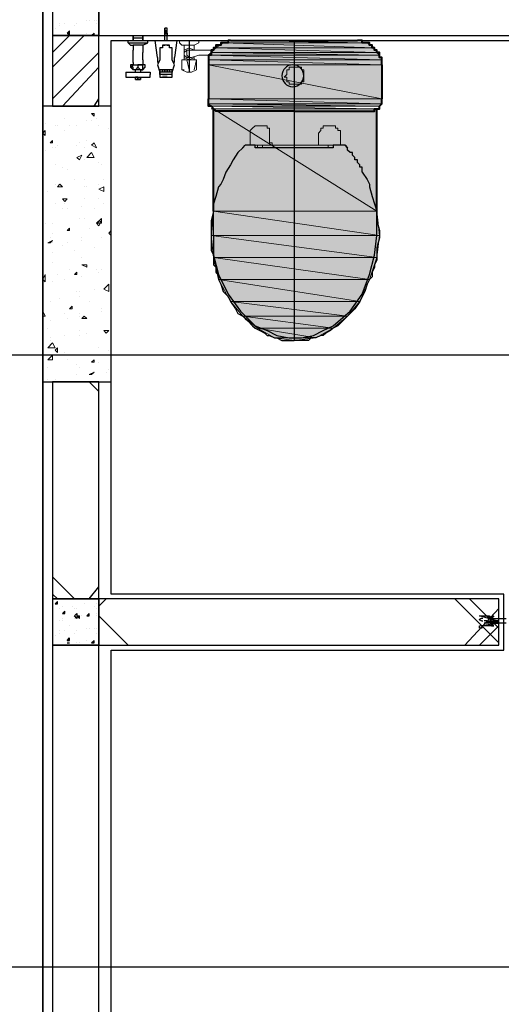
# Model space of a CAD drawing. Header units: millimetres. Extents: x 0 to 420, y 0 to 297.
# Tile 36 of 79: x 168.21 to 176.57, y 138.08 to 155.17. Entities that reach past the tile are written whole.
import ezdxf

# ---------------------------------------------------------------- set-up
doc = ezdxf.new("R2010")
doc.units = ezdxf.units.MM
doc.layers.add('FILL_FFFFFF', color=7, linetype='Continuous', true_color=0xffffff)
doc.layers.add('LINE_FFFFFF', color=7, linetype='Continuous', true_color=0xffffff)
doc.layers.add('LINE_000000', color=7, linetype='Continuous')

msp = doc.modelspace()

# ---------------------------------------------------------------- hatches: boundary and pattern name
at = {"layer": 'FILL_FFFFFF'}
h = msp.add_hatch(color=7, dxfattribs=at)
h.dxf.hatch_style = 1
h.paths.add_polyline_path([(171.619, 154.686), (174.413, 154.601), (171.535, 154.601), (171.619, 154.686)])
h = msp.add_hatch(color=7, dxfattribs=at)
h.dxf.hatch_style = 1
h.paths.add_polyline_path([(171.746, 154.771), (174.371, 154.686), (171.619, 154.686), (171.746, 154.771)])
h = msp.add_hatch(color=7, dxfattribs=at)
h.dxf.hatch_style = 1
h.paths.add_polyline_path([(174.371, 154.686), (171.619, 154.686), (174.413, 154.601), (174.371, 154.686)])
h = msp.add_hatch(color=7, dxfattribs=at)
h.dxf.hatch_style = 1
h.paths.add_polyline_path([(174.244, 154.771), (171.746, 154.771), (174.371, 154.686), (174.244, 154.771)])
h = msp.add_hatch(color=7, dxfattribs=at)
h.dxf.hatch_style = 1
h.paths.add_polyline_path([(171.535, 154.601), (174.456, 154.559), (171.492, 154.559), (171.535, 154.601)])
h = msp.add_hatch(color=7, dxfattribs=at)
h.dxf.hatch_style = 1
h.paths.add_polyline_path([(174.456, 154.559), (171.492, 154.559), (174.498, 154.474), (174.456, 154.559)])
h = msp.add_hatch(color=7, dxfattribs=at)
h.dxf.hatch_style = 1
h.paths.add_polyline_path([(171.492, 154.559), (174.498, 154.474), (171.492, 154.474), (171.492, 154.559)])
h = msp.add_hatch(color=7, dxfattribs=at)
h.dxf.hatch_style = 1
h.paths.add_polyline_path([(174.413, 154.601), (171.535, 154.601), (174.456, 154.559), (174.413, 154.601)])
h = msp.add_hatch(color=7, dxfattribs=at)
h.dxf.hatch_style = 1
h.paths.add_polyline_path([(174.498, 154.474), (171.492, 154.474), (174.498, 154.39), (174.498, 154.474)])
h = msp.add_hatch(color=7, dxfattribs=at)
h.dxf.hatch_style = 1
h.paths.add_polyline_path([(171.492, 154.474), (174.498, 154.39), (171.492, 154.39), (171.492, 154.474)])
h = msp.add_hatch(color=7, dxfattribs=at)
h.dxf.hatch_style = 1
h.paths.add_polyline_path([(174.498, 154.39), (171.492, 154.39), (174.498, 153.797), (174.498, 154.39)])
h = msp.add_hatch(color=7, dxfattribs=at)
h.dxf.hatch_style = 1
h.paths.add_polyline_path([(171.492, 154.39), (174.498, 153.797), (171.492, 153.797), (171.492, 154.39)])
h = msp.add_hatch(color=7, dxfattribs=at)
h.dxf.hatch_style = 1
h.paths.add_polyline_path([(174.498, 153.797), (171.492, 153.797), (174.498, 153.712), (174.498, 153.797)])
h = msp.add_hatch(color=7, dxfattribs=at)
h.dxf.hatch_style = 1
h.paths.add_polyline_path([(171.492, 153.797), (174.498, 153.712), (171.492, 153.712), (171.492, 153.797)])
h = msp.add_hatch(color=7, dxfattribs=at)
h.dxf.hatch_style = 1
h.paths.add_polyline_path([(174.498, 153.712), (171.492, 153.712), (174.456, 153.67), (174.498, 153.712)])
h = msp.add_hatch(color=7, dxfattribs=at)
h.dxf.hatch_style = 1
h.paths.add_polyline_path([(171.492, 153.712), (174.456, 153.67), (171.535, 153.67), (171.492, 153.712)])
h = msp.add_hatch(color=7, dxfattribs=at)
h.dxf.hatch_style = 1
h.paths.add_polyline_path([(171.577, 151.85), (174.413, 151.85), (171.577, 153.628), (171.577, 151.85)])
h = msp.add_hatch(color=7, dxfattribs=at)
h.dxf.hatch_style = 1
h.paths.add_polyline_path([(174.413, 151.85), (171.577, 153.628), (174.413, 153.628), (174.413, 151.85)])
h = msp.add_hatch(color=7, dxfattribs=at)
h.dxf.hatch_style = 1
h.paths.add_polyline_path([(171.535, 151.426), (174.456, 151.426), (171.577, 151.85), (171.535, 151.426)])
h = msp.add_hatch(color=7, dxfattribs=at)
h.dxf.hatch_style = 1
h.paths.add_polyline_path([(174.456, 151.426), (171.577, 151.85), (174.413, 151.85), (174.456, 151.426)])
h = msp.add_hatch(color=7, dxfattribs=at)
h.dxf.hatch_style = 1
h.paths.add_polyline_path([(171.577, 151.045), (174.413, 151.045), (171.535, 151.426), (171.577, 151.045)])
h = msp.add_hatch(color=7, dxfattribs=at)
h.dxf.hatch_style = 1
h.paths.add_polyline_path([(174.413, 151.045), (171.535, 151.426), (174.456, 151.426), (174.413, 151.045)])
h = msp.add_hatch(color=7, dxfattribs=at)
h.dxf.hatch_style = 1
h.paths.add_polyline_path([(171.662, 150.664), (174.286, 150.664), (171.577, 151.045), (171.662, 150.664)])
h = msp.add_hatch(color=7, dxfattribs=at)
h.dxf.hatch_style = 1
h.paths.add_polyline_path([(174.286, 150.664), (171.577, 151.045), (174.413, 151.045), (174.286, 150.664)])
h = msp.add_hatch(color=7, dxfattribs=at)
h.dxf.hatch_style = 1
h.paths.add_polyline_path([(171.873, 150.283), (174.117, 150.283), (171.662, 150.664), (171.873, 150.283)])
h = msp.add_hatch(color=7, dxfattribs=at)
h.dxf.hatch_style = 1
h.paths.add_polyline_path([(174.117, 150.283), (171.662, 150.664), (174.286, 150.664), (174.117, 150.283)])
h = msp.add_hatch(color=7, dxfattribs=at)
h.dxf.hatch_style = 1
h.paths.add_polyline_path([(172.085, 150.029), (173.905, 150.029), (171.873, 150.283), (172.085, 150.029)])
h = msp.add_hatch(color=7, dxfattribs=at)
h.dxf.hatch_style = 1
h.paths.add_polyline_path([(173.905, 150.029), (171.873, 150.283), (174.117, 150.283), (173.905, 150.029)])
h = msp.add_hatch(color=7, dxfattribs=at)
h.dxf.hatch_style = 1
h.paths.add_polyline_path([(172.339, 149.818), (173.651, 149.818), (172.085, 150.029), (172.339, 149.818)])
h = msp.add_hatch(color=7, dxfattribs=at)
h.dxf.hatch_style = 1
h.paths.add_polyline_path([(173.651, 149.818), (172.085, 150.029), (173.905, 150.029), (173.651, 149.818)])
h = msp.add_hatch(color=7, dxfattribs=at)
h.dxf.hatch_style = 1
h.paths.add_polyline_path([(172.635, 149.648), (173.355, 149.648), (172.339, 149.818), (172.635, 149.648)])
h = msp.add_hatch(color=7, dxfattribs=at)
h.dxf.hatch_style = 1
h.paths.add_polyline_path([(173.355, 149.648), (172.339, 149.818), (173.651, 149.818), (173.355, 149.648)])
h = msp.add_hatch(color=7, dxfattribs=at)
h.dxf.hatch_style = 1
h.paths.add_polyline_path([(172.974, 149.606), (172.635, 149.648), (173.355, 149.648), (172.974, 149.606)])

# ---------------------------------------------------------------- linework, layer by layer
at = {"layer": 'LINE_000000', "lineweight": 25}
for p, q in [((168.614, 220.599), (168.614, 67.691)), ((168.614, 99.356), (168.614, 184.023)), ((168.91, 155.109), (168.91, 155.109)), ((168.91, 155.067), (168.91, 155.067)), ((168.995, 155.109), (168.995, 155.109)), ((169.164, 155.067), (169.164, 155.067)), ((169.206, 155.109), (169.206, 155.109)), ((169.206, 155.109), (169.206, 155.109)), ((169.376, 155.152), (169.376, 155.152)), ((169.418, 155.152), (169.418, 155.152)), ((169.503, 155.152), (169.503, 155.152)), ((169.545, 155.152), (169.545, 155.152)), ((169.545, 155.109), (169.545, 155.109)), ((169.587, 155.109), (169.587, 155.109)), ((169.587, 155.109), (169.587, 155.067)), ((168.783, 154.601), (169.079, 154.898)), ((168.783, 154.347), (169.333, 154.898)), ((168.825, 155.025), (168.825, 155.025)), ((169.037, 154.94), (169.079, 154.982)), ((169.037, 154.94), (169.079, 154.94)), ((169.037, 154.898), (169.079, 154.94)), ((169.037, 154.898), (169.079, 154.898)), ((169.079, 154.94), (169.079, 154.982)), ((169.079, 154.898), (169.079, 154.94)), ((169.206, 154.898), (169.206, 154.898)), ((169.249, 154.898), (169.249, 154.898)), ((169.376, 154.94), (169.376, 154.94)), ((169.46, 154.898), (169.503, 154.94)), ((169.46, 154.898), (169.503, 154.898)), ((169.503, 154.898), (169.503, 154.94)), ((169.503, 154.94), (169.503, 154.94)), ((170.18, 154.898), (170.18, 154.813)), ((170.349, 154.855), (170.18, 154.855)), ((170.349, 154.898), (170.349, 154.813)), ((170.73, 155.025), (170.73, 155.025)), ((170.773, 155.025), (170.73, 155.025)), ((170.73, 155.025), (170.73, 155.025)), ((170.73, 154.982), (170.73, 155.025)), ((170.73, 155.025), (170.73, 155.025)), ((170.73, 154.94), (170.73, 154.982)), ((170.73, 154.982), (170.73, 154.982)), ((170.73, 154.94), (170.73, 154.94)), ((170.73, 154.813), (170.73, 154.898)), ((170.73, 154.898), (170.73, 154.898)), ((170.773, 155.025), (170.773, 155.025)), ((170.773, 154.982), (170.773, 155.025)), ((170.773, 155.025), (170.773, 155.025)), ((170.773, 154.94), (170.773, 154.982)), ((170.773, 154.982), (170.773, 154.982)), ((170.773, 154.94), (170.773, 154.94)), ((170.773, 154.813), (170.773, 154.898)), ((170.773, 154.898), (170.773, 154.898)), ((170.095, 154.771), (170.095, 154.771)), ((170.095, 154.771), (170.434, 154.771)), ((170.138, 154.728), (170.18, 154.728)), ((170.349, 154.728), (170.18, 154.728)), ((170.18, 154.728), (170.18, 154.644)), ((170.349, 154.728), (170.349, 154.728)), ((170.349, 154.728), (170.349, 154.644)), ((170.434, 154.771), (170.434, 154.771)), ((170.688, 154.686), (170.646, 154.686)), ((170.688, 154.728), (170.73, 154.728)), ((170.688, 154.728), (170.688, 154.728)), ((170.688, 154.728), (170.688, 154.728)), ((170.773, 154.728), (170.815, 154.728)), ((170.815, 154.728), (170.815, 154.728)), ((170.815, 154.728), (170.815, 154.728)), ((170.857, 154.686), (170.815, 154.686)), ((170.857, 154.686), (170.857, 154.686)), ((171.154, 154.813), (171.154, 154.263)), ((172.974, 154.813), (172.974, 149.606)), ((168.783, 153.797), (169.587, 154.601)), ((170.18, 154.601), (170.18, 154.601)), ((170.349, 154.644), (170.349, 154.644)), ((170.349, 154.644), (170.349, 154.601)), ((168.952, 153.67), (169.587, 154.347)), ((170.138, 154.347), (170.138, 154.347)), ((170.18, 154.432), (170.18, 154.474)), ((170.18, 154.432), (170.18, 154.432)), ((170.18, 154.432), (170.18, 154.39)), ((170.18, 154.39), (170.349, 154.39)), ((170.222, 154.39), (170.222, 154.39)), ((170.265, 154.347), (170.265, 154.347)), ((170.265, 154.347), (170.307, 154.305)), ((170.265, 154.347), (170.265, 154.347)), ((170.307, 154.39), (170.307, 154.39)), ((170.349, 154.474), (170.349, 154.474)), ((170.349, 154.474), (170.349, 154.474)), ((170.349, 154.474), (170.349, 154.432)), ((170.349, 154.432), (170.349, 154.39)), ((170.349, 154.39), (170.349, 154.39)), ((170.349, 154.347), (170.349, 154.347)), ((170.9, 154.432), (170.9, 154.432)), ((170.053, 154.263), (170.053, 154.22)), ((170.053, 154.263), (170.476, 154.263)), ((170.053, 154.22), (170.053, 154.22)), ((170.095, 154.178), (170.095, 154.178)), ((170.349, 154.305), (170.18, 154.305)), ((170.18, 154.305), (170.18, 154.305)), ((170.18, 154.178), (170.307, 154.178)), ((170.222, 154.263), (170.222, 154.305)), ((170.222, 154.136), (170.222, 154.178)), ((170.307, 154.305), (170.307, 154.305)), ((170.307, 154.305), (170.307, 154.263)), ((170.307, 154.178), (170.307, 154.136)), ((170.476, 154.263), (170.476, 154.22)), ((170.646, 154.263), (170.646, 154.263)), ((170.646, 154.22), (170.646, 154.263)), ((170.646, 154.22), (170.646, 154.22)), ((170.646, 154.22), (170.646, 154.22)), ((170.646, 154.22), (170.646, 154.22)), ((170.688, 154.22), (170.688, 154.22)), ((170.688, 154.22), (170.688, 154.22)), ((170.688, 154.178), (170.688, 154.178)), ((170.688, 154.178), (170.688, 154.178)), ((170.73, 154.22), (170.73, 154.22)), ((170.73, 154.22), (170.73, 154.22)), ((170.73, 154.22), (170.73, 154.22)), ((170.73, 154.22), (170.73, 154.22)), ((170.73, 154.22), (170.73, 154.22)), ((170.73, 154.178), (170.73, 154.178)), ((170.73, 154.178), (170.73, 154.178)), ((170.73, 154.178), (170.73, 154.178)), ((170.773, 154.22), (170.773, 154.22)), ((170.773, 154.22), (170.773, 154.22)), ((170.773, 154.178), (170.773, 154.178)), ((170.815, 154.22), (170.815, 154.22)), ((170.815, 154.178), (170.815, 154.178)), ((170.857, 154.263), (170.857, 154.263)), ((170.857, 154.22), (170.857, 154.263)), ((170.857, 154.22), (170.857, 154.22)), ((170.857, 154.22), (170.857, 154.22)), ((170.857, 154.22), (170.857, 154.22)), ((170.857, 154.22), (170.857, 154.22)), ((170.857, 154.22), (170.857, 154.22)), ((170.222, 154.136), (170.222, 154.136)), ((170.222, 154.136), (170.307, 154.136)), ((169.503, 153.67), (169.587, 153.797)), ((172.085, 152.95), (172.127, 152.993)), ((172.17, 152.993), (172.127, 152.993)), ((172.127, 152.993), (172.127, 152.993)), ((172.127, 152.993), (172.127, 152.993)), ((172.127, 152.993), (172.127, 152.993)), ((172.297, 152.993), (172.17, 152.993)), ((172.297, 152.95), (172.297, 152.993)), ((172.297, 152.993), (172.297, 152.993)), ((173.821, 152.993), (173.651, 152.993)), ((173.821, 152.993), (173.821, 152.993)), ((173.863, 152.993), (173.905, 152.95)), ((173.905, 152.95), (173.905, 152.95)), ((171.577, 151.426), (171.577, 151.85)), ((171.577, 151.426), (171.577, 151.088)), ((235.119, 149.352), (147.447, 149.352)), ((169.587, 148.717), (169.418, 148.886)), ((169.164, 145.119), (168.783, 145.5)), ((169.418, 145.119), (169.587, 145.33)), ((168.868, 145.119), (168.783, 145.203)), ((169.587, 144.992), (169.714, 145.119)), ((176.53, 144.357), (175.768, 145.119)), ((176.53, 144.611), (176.022, 145.119)), ((168.825, 145.034), (168.868, 145.076)), ((168.825, 145.034), (168.868, 145.034)), ((168.868, 145.034), (168.868, 145.076)), ((168.91, 144.949), (168.91, 144.949)), ((168.91, 144.949), (168.91, 144.949)), ((168.952, 144.992), (168.952, 144.992)), ((169.122, 144.992), (169.122, 144.992)), ((169.164, 144.949), (169.164, 144.949)), ((169.206, 144.949), (169.206, 144.949)), ((169.206, 144.949), (169.206, 144.949)), ((169.333, 145.034), (169.333, 145.034)), ((169.503, 144.992), (169.503, 144.992)), ((169.545, 145.034), (169.545, 145.034)), ((169.545, 144.949), (169.545, 144.949)), ((175.937, 144.314), (176.53, 144.949)), ((168.952, 144.865), (168.995, 144.907)), ((168.952, 144.865), (168.995, 144.865)), ((168.952, 144.78), (168.952, 144.78)), ((168.995, 144.865), (168.995, 144.907)), ((169.164, 144.78), (169.164, 144.78)), ((169.206, 144.822), (169.249, 144.822)), ((169.206, 144.822), (169.249, 144.78)), ((169.206, 144.78), (169.206, 144.78)), ((169.249, 144.78), (169.249, 144.822)), ((169.291, 144.822), (169.291, 144.822)), ((169.376, 144.822), (169.418, 144.865)), ((169.376, 144.822), (169.418, 144.822)), ((169.418, 144.822), (169.418, 144.865)), ((169.545, 144.865), (169.545, 144.865)), ((169.545, 144.822), (169.545, 144.822)), ((170.095, 144.314), (169.587, 144.822)), ((168.91, 144.738), (168.91, 144.738)), ((168.952, 144.738), (168.952, 144.738)), ((169.079, 144.653), (169.079, 144.653)), ((169.376, 144.611), (169.376, 144.611)), ((169.418, 144.611), (169.418, 144.611)), ((169.503, 144.611), (169.503, 144.611)), ((169.545, 144.611), (169.545, 144.611)), ((169.545, 144.611), (169.545, 144.611)), ((176.191, 144.314), (176.53, 144.653)), ((176.318, 144.738), (176.276, 144.738)), ((176.361, 144.695), (176.276, 144.695)), ((176.318, 144.738), (176.318, 144.738)), ((176.318, 144.738), (176.361, 144.738)), ((176.361, 144.738), (176.361, 144.695)), ((176.361, 144.738), (176.361, 144.738)), ((176.361, 144.738), (176.361, 144.738)), ((176.361, 144.738), (176.361, 144.738)), ((176.361, 144.738), (176.403, 144.738)), ((176.361, 144.695), (176.361, 144.695)), ((176.361, 144.695), (176.361, 144.695)), ((176.361, 144.695), (176.361, 144.695)), ((176.403, 144.695), (176.361, 144.695)), ((176.403, 144.738), (176.403, 144.738)), ((176.403, 144.738), (176.403, 144.738)), ((176.403, 144.738), (176.445, 144.738)), ((176.403, 144.738), (176.403, 144.738)), ((176.403, 144.695), (176.403, 144.695)), ((176.445, 144.695), (176.403, 144.695)), ((176.445, 144.738), (176.445, 144.738)), ((176.445, 144.738), (176.445, 144.738)), ((176.445, 144.695), (176.445, 144.695)), ((176.488, 144.738), (176.488, 144.738)), ((176.488, 144.738), (176.53, 144.738)), ((176.488, 144.695), (176.488, 144.695)), ((176.53, 144.695), (176.488, 144.695)), ((176.53, 144.738), (176.53, 144.738)), ((176.53, 144.738), (176.53, 144.738)), ((176.53, 144.695), (176.53, 144.695)), ((176.53, 144.695), (176.53, 144.695)), ((168.825, 144.484), (168.825, 144.484)), ((168.91, 144.568), (168.91, 144.568)), ((168.91, 144.526), (168.91, 144.526)), ((168.995, 144.568), (168.995, 144.568)), ((169.037, 144.399), (169.079, 144.441)), ((169.079, 144.399), (169.079, 144.441)), ((169.164, 144.526), (169.164, 144.526)), ((169.206, 144.568), (169.206, 144.568)), ((169.206, 144.568), (169.206, 144.568)), ((169.545, 144.526), (169.545, 144.526)), ((169.587, 144.568), (169.587, 144.568)), ((169.587, 144.568), (169.587, 144.526)), ((169.037, 144.399), (169.079, 144.399)), ((169.037, 144.357), (169.079, 144.357)), ((169.037, 144.357), (169.079, 144.357)), ((169.079, 144.357), (169.079, 144.357)), ((169.206, 144.357), (169.206, 144.357)), ((169.249, 144.357), (169.249, 144.357)), ((169.376, 144.399), (169.376, 144.399)), ((169.46, 144.357), (169.503, 144.399)), ((169.46, 144.357), (169.503, 144.357)), ((169.503, 144.357), (169.503, 144.399)), ((169.503, 144.399), (169.503, 144.399)), ((226.399, 138.726), (147.447, 138.726))]:
    msp.add_line(p, q, dxfattribs=at)
at = {"layer": 'LINE_000000', "lineweight": 13}
for p, q in [((170.984, 154.813), (170.984, 154.771)), ((170.984, 154.813), (171.323, 154.813)), ((170.984, 154.771), (170.984, 154.771)), ((170.984, 154.771), (171.027, 154.728)), ((171.027, 154.728), (171.069, 154.728)), ((171.069, 154.728), (171.238, 154.728)), ((171.069, 154.686), (171.069, 154.474)), ((171.238, 154.728), (171.323, 154.771)), ((171.238, 154.728), (171.238, 154.728)), ((171.238, 154.686), (171.238, 154.728)), ((171.238, 154.644), (171.238, 154.686)), ((171.323, 154.771), (171.323, 154.813)), ((171.323, 154.771), (171.323, 154.771)), ((171.238, 154.474), (171.238, 154.517)), ((171.535, 154.644), (171.577, 154.644)), ((171.027, 154.474), (171.281, 154.474)), ((171.111, 154.474), (171.154, 154.305)), ((171.111, 154.474), (171.111, 154.474)), ((171.154, 154.474), (171.111, 154.474)), ((171.154, 154.474), (171.154, 154.474)), ((172.466, 153.331), (172.466, 153.331)), ((173.651, 153.331), (173.651, 153.331)), ((173.651, 153.331), (173.651, 153.331)), ((173.397, 152.993), (173.397, 153.204)), ((173.778, 153.204), (173.778, 152.993)), ((172.212, 152.993), (172.212, 152.993)), ((172.297, 152.993), (172.339, 152.993)), ((172.339, 152.993), (172.339, 152.993)), ((172.424, 152.993), (172.339, 152.993)), ((172.339, 152.95), (172.339, 152.993)), ((172.424, 152.993), (172.424, 152.993)), ((172.424, 152.95), (172.424, 152.993)), ((172.424, 152.993), (172.424, 152.993)), ((172.424, 152.993), (172.424, 152.993)), ((172.424, 152.993), (172.424, 152.993)), ((172.424, 152.993), (172.424, 152.993)), ((173.397, 152.993), (172.593, 152.993)), ((173.397, 153.035), (173.397, 152.993)), ((173.397, 152.993), (173.44, 152.993)), ((173.524, 152.993), (173.567, 152.993)), ((173.609, 152.993), (173.567, 152.993)), ((173.567, 152.993), (173.567, 152.95)), ((173.567, 152.993), (173.567, 152.993)), ((173.567, 152.993), (173.567, 152.993)), ((173.609, 152.993), (173.651, 152.993)), ((172.974, 149.606), (172.974, 149.606))]:
    msp.add_line(p, q, dxfattribs=at)
at = {"layer": 'LINE_000000', "lineweight": 40}
for p, q in [((171.873, 154.813), (174.075, 154.813)), ((171.492, 154.39), (171.492, 153.797)), ((174.498, 154.39), (174.498, 153.797)), ((171.577, 151.85), (171.577, 153.628)), ((174.413, 151.85), (174.413, 153.628))]:
    msp.add_line(p, q, dxfattribs=at)
at = {"layer": 'LINE_000000', "lineweight": 5}
msp.add_line((177.715, 154.813), (172.127, 154.813), dxfattribs=at)
at = {"layer": 'LINE_000000', "lineweight": 0}
for p, q in [((168.868, 153.67), (168.868, 153.67)), ((169.46, 153.543), (169.503, 153.543)), ((169.46, 153.543), (169.503, 153.501)), ((169.503, 153.501), (169.503, 153.543)), ((168.656, 153.374), (168.656, 153.374)), ((168.825, 153.331), (168.825, 153.331)), ((168.868, 153.331), (168.868, 153.331)), ((168.995, 153.458), (168.995, 153.458)), ((169.079, 153.331), (169.079, 153.331)), ((169.206, 153.331), (169.206, 153.331)), ((169.376, 153.416), (169.376, 153.416)), ((169.46, 153.416), (169.46, 153.416)), ((169.545, 153.458), (169.545, 153.458)), ((169.587, 153.331), (169.587, 153.331)), ((168.614, 153.204), (168.656, 153.247)), ((168.614, 153.204), (168.656, 153.162)), ((168.656, 153.162), (168.656, 153.247)), ((168.995, 153.247), (168.995, 153.247)), ((169.757, 153.289), (169.757, 153.289)), ((168.741, 153.035), (168.783, 153.077)), ((168.741, 153.035), (168.783, 153.035)), ((168.783, 153.035), (168.783, 153.077)), ((168.868, 152.993), (168.868, 152.993)), ((169.206, 152.993), (169.206, 152.993)), ((169.249, 153.035), (169.249, 153.035)), ((169.376, 153.077), (169.376, 153.077)), ((169.46, 152.993), (169.503, 153.035)), ((169.46, 152.993), (169.545, 152.95)), ((169.545, 152.95), (169.503, 153.035)), ((168.656, 152.908), (168.656, 152.908)), ((168.783, 152.95), (168.783, 152.95)), ((168.825, 152.95), (168.825, 152.95)), ((169.206, 152.781), (169.291, 152.823)), ((169.249, 152.739), (169.291, 152.823)), ((169.333, 152.95), (169.333, 152.95)), ((169.376, 152.781), (169.46, 152.866)), ((168.825, 152.654), (168.825, 152.654)), ((169.206, 152.781), (169.249, 152.739)), ((169.333, 152.739), (169.333, 152.739)), ((169.587, 152.696), (169.587, 152.696)), ((169.63, 152.654), (169.63, 152.654)), ((168.952, 152.612), (168.952, 152.612)), ((169.037, 152.569), (169.037, 152.569)), ((168.614, 152.442), (168.614, 152.442)), ((168.825, 152.315), (168.825, 152.315)), ((168.825, 152.315), (168.825, 152.315)), ((168.868, 152.273), (168.91, 152.315)), ((168.952, 152.273), (168.91, 152.315)), ((169.164, 152.4), (169.164, 152.4)), ((169.333, 152.4), (169.333, 152.4)), ((169.587, 152.315), (169.587, 152.315)), ((169.672, 152.4), (169.672, 152.4)), ((168.698, 152.188), (168.698, 152.188)), ((168.868, 152.273), (168.952, 152.273)), ((169.333, 152.273), (169.333, 152.273)), ((169.376, 152.273), (169.376, 152.273)), ((169.587, 152.231), (169.672, 152.273)), ((169.587, 152.231), (169.672, 152.188)), ((169.672, 152.188), (169.672, 152.273)), ((168.825, 151.977), (168.825, 151.977)), ((168.952, 152.061), (169.037, 152.061)), ((168.952, 152.061), (168.995, 152.019)), ((168.995, 152.019), (169.037, 152.061)), ((168.995, 151.977), (168.995, 151.977)), ((169.333, 152.061), (169.333, 152.061)), ((169.587, 152.061), (169.587, 152.061)), ((169.672, 151.977), (169.672, 151.977)), ((168.952, 151.892), (168.952, 151.892)), ((169.037, 151.892), (169.037, 151.892)), ((169.291, 151.934), (169.291, 151.934)), ((169.503, 151.892), (169.503, 151.892)), ((168.656, 151.638), (168.656, 151.638)), ((168.783, 151.638), (168.783, 151.638)), ((169.249, 151.723), (169.249, 151.723)), ((169.333, 151.723), (169.333, 151.723)), ((169.545, 151.638), (169.63, 151.723)), ((169.545, 151.638), (169.63, 151.68)), ((169.545, 151.638), (169.63, 151.638)), ((169.545, 151.638), (169.587, 151.596)), ((169.587, 151.596), (169.63, 151.68)), ((169.63, 151.638), (169.63, 151.723)), ((168.783, 151.469), (168.783, 151.469)), ((169.037, 151.511), (169.079, 151.553)), ((169.037, 151.511), (169.079, 151.511)), ((169.037, 151.511), (169.037, 151.511)), ((169.079, 151.511), (169.079, 151.553)), ((169.418, 151.553), (169.418, 151.553)), ((169.757, 151.469), (169.799, 151.511)), ((169.757, 151.469), (169.799, 151.426)), ((168.698, 151.299), (168.783, 151.342)), ((168.698, 151.299), (168.741, 151.299)), ((168.741, 151.384), (168.741, 151.384)), ((168.741, 151.299), (168.783, 151.342)), ((168.783, 151.299), (168.783, 151.299)), ((169.037, 151.299), (169.037, 151.299)), ((169.291, 151.384), (169.291, 151.384)), ((169.291, 151.342), (169.291, 151.342)), ((169.63, 151.384), (169.63, 151.384)), ((168.783, 151.13), (168.783, 151.13)), ((168.952, 151.257), (168.952, 151.257)), ((169.164, 151.172), (169.164, 151.172)), ((169.503, 151.215), (169.503, 151.215)), ((168.783, 150.961), (168.783, 150.961)), ((169.291, 151.045), (169.291, 151.045)), ((169.079, 150.834), (169.079, 150.834)), ((169.164, 150.749), (169.206, 150.791)), ((169.206, 150.749), (169.206, 150.791)), ((169.291, 150.918), (169.376, 150.918)), ((169.291, 150.918), (169.376, 150.876)), ((169.376, 150.876), (169.376, 150.918)), ((169.545, 150.834), (169.545, 150.834)), ((169.587, 150.791), (169.587, 150.791)), ((169.63, 150.834), (169.63, 150.834)), ((169.799, 150.876), (169.799, 150.876)), ((168.614, 150.664), (168.656, 150.749)), ((168.614, 150.664), (168.656, 150.622)), ((168.656, 150.622), (168.656, 150.749)), ((168.783, 150.622), (168.783, 150.622)), ((168.868, 150.749), (168.868, 150.749)), ((168.995, 150.664), (168.995, 150.664)), ((169.164, 150.749), (169.206, 150.749)), ((169.291, 150.707), (169.291, 150.707)), ((169.206, 150.453), (169.206, 150.453)), ((169.249, 150.453), (169.249, 150.453)), ((169.503, 150.495), (169.503, 150.495)), ((169.672, 150.495), (169.757, 150.58)), ((169.672, 150.495), (169.757, 150.453)), ((169.757, 150.453), (169.757, 150.58)), ((169.799, 150.453), (169.799, 150.453)), ((168.614, 150.368), (168.614, 150.368)), ((168.614, 150.368), (168.614, 150.368)), ((168.741, 150.283), (168.741, 150.283)), ((168.91, 150.326), (168.91, 150.326)), ((169.249, 150.368), (169.249, 150.368)), ((169.418, 150.283), (169.418, 150.283)), ((168.614, 150.072), (168.614, 150.114)), ((168.656, 150.029), (168.614, 150.114)), ((168.995, 150.072), (168.995, 150.072)), ((169.079, 150.156), (169.122, 150.199)), ((169.079, 150.156), (169.122, 150.156)), ((169.122, 150.156), (169.122, 150.199)), ((169.122, 150.199), (169.122, 150.199)), ((169.249, 150.072), (169.249, 150.072)), ((169.63, 150.156), (169.63, 150.156)), ((169.63, 150.156), (169.63, 150.156)), ((169.63, 150.114), (169.63, 150.114)), ((169.799, 150.114), (169.799, 150.114)), ((168.614, 150.029), (168.656, 150.029)), ((168.741, 149.945), (168.741, 149.945)), ((169.037, 149.987), (169.037, 149.987)), ((169.249, 150.029), (169.249, 150.029)), ((169.291, 149.987), (169.333, 150.029)), ((169.291, 149.987), (169.376, 149.987)), ((169.376, 149.987), (169.333, 150.029)), ((168.698, 149.818), (168.698, 149.818)), ((169.249, 149.775), (169.249, 149.775)), ((169.376, 149.733), (169.376, 149.733)), ((169.672, 149.775), (169.757, 149.775)), ((169.672, 149.775), (169.714, 149.733)), ((169.714, 149.733), (169.757, 149.775)), ((169.757, 149.775), (169.757, 149.775)), ((169.757, 149.775), (169.757, 149.775)), ((168.698, 149.479), (168.783, 149.564)), ((168.741, 149.648), (168.741, 149.648)), ((168.741, 149.606), (168.741, 149.606)), ((168.825, 149.479), (168.783, 149.564)), ((168.995, 149.691), (168.995, 149.691)), ((169.249, 149.691), (169.249, 149.691)), ((168.698, 149.479), (168.825, 149.479)), ((168.825, 149.437), (168.868, 149.479)), ((168.825, 149.437), (168.868, 149.394)), ((168.868, 149.394), (168.868, 149.479)), ((168.995, 149.394), (168.995, 149.394)), ((169.587, 149.479), (169.587, 149.479)), ((169.757, 149.437), (169.757, 149.437)), ((169.757, 149.437), (169.757, 149.437)), ((168.698, 149.267), (168.783, 149.352)), ((168.698, 149.267), (168.783, 149.267)), ((168.698, 149.267), (168.698, 149.267)), ((168.698, 149.267), (168.698, 149.267)), ((168.783, 149.267), (168.783, 149.352)), ((169.037, 149.267), (169.037, 149.267)), ((169.079, 149.352), (169.079, 149.352)), ((169.249, 149.352), (169.249, 149.352)), ((169.46, 149.225), (169.503, 149.267)), ((169.46, 149.225), (169.503, 149.225)), ((169.503, 149.225), (169.503, 149.267)), ((169.587, 149.225), (169.587, 149.225)), ((168.614, 149.056), (168.614, 149.056)), ((168.698, 149.14), (168.698, 149.14)), ((169.206, 149.183), (169.206, 149.183)), ((169.249, 149.14), (169.249, 149.14)), ((169.418, 149.013), (169.503, 149.056)), ((169.46, 149.013), (169.503, 149.056)), ((169.714, 149.056), (169.714, 149.056)), ((169.757, 149.098), (169.757, 149.098)), ((169.799, 149.098), (169.799, 149.098)), ((168.698, 148.929), (168.698, 148.929)), ((168.825, 148.929), (168.825, 148.929)), ((169.206, 149.013), (169.206, 149.013)), ((169.418, 149.013), (169.46, 149.013)), ((169.46, 149.013), (169.46, 149.013))]:
    msp.add_line(p, q, dxfattribs=at)
at = {"layer": 'LINE_000000', "lineweight": 25}
for points in [[(169.587, 155.66), (168.783, 155.66), (168.783, 154.898), (169.587, 154.898), (169.587, 155.66)], [(189.061, 154.898), (189.061, 155.66), (169.587, 155.66), (169.587, 154.898), (189.061, 154.898)], [(168.783, 153.67), (169.587, 153.67), (169.587, 154.898), (168.783, 154.898), (168.783, 153.67)], [(170.73, 154.94), (170.773, 154.94), (170.73, 154.94), (170.773, 154.94), (170.73, 154.94), (170.773, 154.94), (170.73, 154.94), (170.773, 154.94), (170.73, 154.94)], [(170.73, 154.94), (170.73, 154.898), (170.73, 154.94)], [(170.773, 154.94), (170.773, 154.898), (170.773, 154.94)], [(173.143, 154.199), (173.139, 154.238), (173.128, 154.273), (173.111, 154.306), (173.088, 154.334), (173.059, 154.357), (173.027, 154.375), (172.991, 154.386), (172.953, 154.39), (172.914, 154.386), (172.879, 154.375), (172.846, 154.357), (172.818, 154.334), (172.795, 154.306), (172.777, 154.273), (172.766, 154.238), (172.762, 154.199), (172.766, 154.161), (172.777, 154.125), (172.795, 154.093), (172.818, 154.064), (172.846, 154.041), (172.879, 154.024), (172.914, 154.013), (172.953, 154.009), (172.991, 154.013), (173.027, 154.024), (173.059, 154.041), (173.088, 154.064), (173.111, 154.093), (173.128, 154.125), (173.139, 154.161), (173.143, 154.199)], [(170.307, 154.178), (170.307, 154.136), (170.265, 154.136), (170.265, 154.178), (170.222, 154.178), (170.222, 154.136), (170.265, 154.136), (170.265, 154.178), (170.307, 154.178)], [(170.222, 154.178), (170.222, 154.136), (170.222, 154.178), (170.222, 154.136), (170.222, 154.178), (170.222, 154.136), (170.222, 154.178)], [(170.265, 154.178), (170.265, 154.136), (170.265, 154.178), (170.265, 154.136), (170.265, 154.178), (170.265, 154.136), (170.265, 154.178), (170.265, 154.136), (170.265, 154.178)], [(170.307, 154.178), (170.307, 154.136), (170.307, 154.178), (170.307, 154.136), (170.307, 154.178), (170.307, 154.136), (170.307, 154.178)], [(170.688, 154.22), (170.73, 154.22), (170.688, 154.22)], [(170.688, 154.178), (170.73, 154.178), (170.688, 154.178)], [(170.73, 154.305), (170.73, 154.263), (170.73, 154.305), (170.73, 154.263), (170.73, 154.305), (170.73, 154.263), (170.73, 154.305), (170.73, 154.263), (170.73, 154.305)], [(170.73, 154.22), (170.773, 154.22), (170.73, 154.22)], [(170.73, 154.22), (170.773, 154.22), (170.73, 154.22)], [(170.73, 154.22), (170.773, 154.22), (170.73, 154.22)], [(170.73, 154.178), (170.773, 154.178), (170.73, 154.178)], [(170.73, 154.178), (170.773, 154.178), (170.73, 154.178)], [(170.773, 154.305), (170.773, 154.263), (170.773, 154.305), (170.773, 154.263), (170.773, 154.305), (170.773, 154.263), (170.773, 154.305), (170.773, 154.263), (170.773, 154.305)], [(168.614, 148.886), (169.799, 148.886), (169.799, 153.67), (168.614, 153.67), (168.614, 148.886)], [(168.783, 145.119), (169.587, 145.119), (169.587, 148.886), (168.783, 148.886), (168.783, 145.119)], [(169.587, 145.119), (168.783, 145.119), (168.783, 144.314), (169.587, 144.314), (169.587, 145.119)], [(176.53, 144.314), (176.53, 145.119), (169.587, 145.119), (169.587, 144.314), (176.53, 144.314)], [(169.164, 144.822), (169.206, 144.865), (169.206, 144.78), (169.164, 144.822)], [(176.403, 144.78), (176.445, 144.822), (176.403, 144.78)], [(176.361, 144.695), (176.318, 144.738), (176.361, 144.695)], [(176.403, 144.653), (176.445, 144.653), (176.403, 144.653)], [(168.783, 116.332), (169.587, 116.332), (169.587, 144.314), (168.783, 144.314), (168.783, 116.332)]]:
    msp.add_lwpolyline(points, close=True, dxfattribs=at)
for points in [[(170.18, 154.813), (170.18, 154.855), (170.18, 154.898), (170.349, 154.898)], [(170.349, 154.813), (170.349, 154.855), (170.349, 154.898)], [(170.73, 155.025), (170.73, 154.898), (170.773, 154.898), (170.773, 155.025)], [(170.773, 154.982), (170.73, 154.982), (170.773, 154.982), (170.73, 154.982), (170.773, 154.982), (170.73, 154.982), (170.773, 154.982), (170.73, 154.982), (170.773, 154.94)], [(170.773, 154.898), (170.73, 154.898), (170.773, 154.898), (170.73, 154.898)], [(169.799, 116.544), (169.799, 144.23), (176.615, 144.23), (176.615, 145.203), (169.799, 145.203), (169.799, 154.813), (188.976, 154.813), (188.976, 145.203), (182.16, 145.203), (182.16, 144.23)], [(170.138, 154.728), (170.095, 154.771), (170.095, 154.813), (170.434, 154.813)], [(170.349, 154.728), (170.434, 154.771), (170.434, 154.813)], [(170.603, 154.517), (170.561, 154.813), (170.942, 154.813), (170.9, 154.517)], [(170.646, 154.686), (170.646, 154.601), (170.646, 154.474), (170.603, 154.39), (170.646, 154.263)], [(170.815, 154.728), (170.773, 154.728), (170.73, 154.728), (170.688, 154.728)], [(170.815, 154.686), (170.815, 154.728), (170.773, 154.728), (170.73, 154.728), (170.688, 154.728), (170.688, 154.686)], [(170.857, 154.263), (170.9, 154.39), (170.857, 154.474), (170.857, 154.601), (170.857, 154.686)], [(170.18, 154.474), (170.18, 154.517), (170.18, 154.559), (170.18, 154.601), (170.18, 154.644)], [(170.349, 154.474), (170.349, 154.517), (170.349, 154.559), (170.349, 154.601)], [(170.603, 154.517), (170.603, 154.474), (170.603, 154.432)], [(170.9, 154.432), (170.9, 154.474), (170.9, 154.517)], [(170.138, 154.347), (170.18, 154.39), (170.222, 154.39)], [(170.18, 154.39), (170.138, 154.39), (170.138, 154.347), (170.18, 154.305)], [(170.265, 154.347), (170.222, 154.305), (170.18, 154.305), (170.18, 154.347), (170.138, 154.347)], [(170.222, 154.39), (170.265, 154.39), (170.265, 154.347)], [(170.307, 154.39), (170.265, 154.39), (170.265, 154.347)], [(170.349, 154.347), (170.349, 154.39), (170.307, 154.39)], [(170.307, 154.305), (170.349, 154.305), (170.349, 154.347)], [(170.349, 154.305), (170.392, 154.347), (170.392, 154.39), (170.349, 154.39)], [(170.053, 154.22), (170.053, 154.178), (170.095, 154.178)], [(170.095, 154.178), (170.138, 154.178), (170.18, 154.178)], [(170.349, 154.305), (170.307, 154.305), (170.222, 154.305), (170.18, 154.305)], [(170.307, 154.178), (170.349, 154.178), (170.392, 154.178), (170.434, 154.178), (170.476, 154.178), (170.476, 154.22)], [(170.857, 154.263), (170.857, 154.305), (170.815, 154.305), (170.773, 154.305), (170.688, 154.305), (170.646, 154.305), (170.646, 154.263)], [(170.857, 154.263), (170.857, 154.305), (170.815, 154.305), (170.73, 154.305), (170.688, 154.305), (170.646, 154.305), (170.646, 154.263)], [(170.646, 154.22), (170.646, 154.263), (170.646, 154.305), (170.646, 154.263), (170.646, 154.305), (170.646, 154.263), (170.646, 154.305), (170.646, 154.263), (170.646, 154.305)], [(170.857, 154.22), (170.857, 154.263), (170.815, 154.263), (170.773, 154.263), (170.688, 154.263), (170.646, 154.263), (170.646, 154.22)], [(170.857, 154.22), (170.857, 154.263), (170.815, 154.263), (170.773, 154.263), (170.688, 154.263), (170.646, 154.263), (170.646, 154.22)], [(170.857, 154.22), (170.815, 154.22), (170.773, 154.22), (170.73, 154.22), (170.688, 154.22), (170.646, 154.22)], [(170.646, 154.22), (170.646, 154.178), (170.688, 154.178), (170.73, 154.178), (170.773, 154.178), (170.815, 154.178), (170.857, 154.178), (170.857, 154.22)], [(170.688, 154.305), (170.688, 154.263), (170.688, 154.305), (170.688, 154.263), (170.688, 154.305), (170.688, 154.263), (170.688, 154.305), (170.688, 154.263)], [(170.815, 154.305), (170.815, 154.263), (170.815, 154.305), (170.815, 154.263), (170.815, 154.305), (170.815, 154.263), (170.815, 154.305), (170.815, 154.263)], [(170.857, 154.305), (170.857, 154.263), (170.857, 154.305), (170.857, 154.263), (170.857, 154.305), (170.857, 154.263), (170.857, 154.305), (170.857, 154.263)], [(170.222, 154.136), (170.265, 154.136), (170.307, 154.136)], [(173.651, 152.993), (173.651, 152.993), (173.651, 152.95)], [(174.159, 152.527), (174.159, 152.569), (174.159, 152.612), (174.117, 152.612), (174.117, 152.654), (174.075, 152.696), (174.075, 152.739), (174.032, 152.739), (174.032, 152.781), (173.99, 152.823), (173.99, 152.866), (173.948, 152.866), (173.905, 152.908), (173.905, 152.95), (173.863, 152.993), (173.821, 152.993)], [(172.085, 152.95), (172, 152.866), (171.916, 152.739), (171.873, 152.654), (171.789, 152.527), (171.746, 152.4), (171.704, 152.315), (171.662, 152.273), (171.619, 152.104), (171.577, 151.977), (171.577, 151.85), (171.535, 151.68), (171.535, 151.511), (171.535, 151.384), (171.535, 151.215), (171.535, 151.172), (171.577, 151.088), (171.577, 151.003), (171.577, 150.918), (171.619, 150.876), (171.619, 150.791), (171.662, 150.749), (171.662, 150.707), (171.662, 150.664), (171.704, 150.58), (171.746, 150.453), (171.831, 150.368), (171.873, 150.283), (171.958, 150.156), (172, 150.072), (172.085, 150.029), (172.127, 149.987), (172.17, 149.945), (172.254, 149.86), (172.297, 149.818), (172.381, 149.775), (172.466, 149.733), (172.508, 149.691), (172.551, 149.691), (172.635, 149.648), (172.678, 149.648), (172.762, 149.606), (172.847, 149.606), (172.932, 149.606), (172.974, 149.606)], [(173.651, 152.95), (173.609, 152.95), (173.313, 152.95), (172.974, 152.95), (172.635, 152.95), (172.466, 152.95), (172.424, 152.95), (172.381, 152.95), (172.339, 152.95), (172.297, 152.95)], [(174.159, 152.527), (174.244, 152.4), (174.286, 152.315), (174.286, 152.273), (174.329, 152.104), (174.371, 151.977), (174.413, 151.85), (174.413, 151.68), (174.456, 151.511), (174.456, 151.384), (174.413, 151.215), (174.413, 151.172), (174.413, 151.088), (174.413, 151.003), (174.371, 150.918), (174.371, 150.876), (174.329, 150.791), (174.329, 150.749), (174.329, 150.707), (174.286, 150.664), (174.244, 150.58), (174.202, 150.453), (174.159, 150.368), (174.117, 150.283), (174.032, 150.156), (173.948, 150.072), (173.905, 150.029), (173.863, 149.987), (173.821, 149.945), (173.736, 149.86), (173.651, 149.818), (173.609, 149.775), (173.524, 149.733), (173.482, 149.691), (173.44, 149.691), (173.355, 149.648), (173.27, 149.648), (173.228, 149.606), (173.143, 149.606), (173.059, 149.606), (172.974, 149.606)], [(174.371, 151.088), (174.413, 151.426), (174.413, 151.85)], [(171.577, 151.088), (171.662, 150.749), (171.831, 150.41), (172.043, 150.114), (172.297, 149.86), (172.508, 149.775), (172.678, 149.691), (172.889, 149.648), (173.101, 149.648), (173.313, 149.691), (173.482, 149.775), (173.651, 149.86), (173.948, 150.114), (174.159, 150.41), (174.286, 150.749), (174.371, 151.088)], [(176.25, 144.78), (176.242, 144.779), (176.233, 144.778), (176.225, 144.776), (176.217, 144.773), (176.209, 144.77), (176.202, 144.766), (176.195, 144.761), (176.188, 144.756)], [(176.657, 144.695), (176.488, 144.695), (176.445, 144.695), (176.403, 144.653), (176.403, 144.695), (176.403, 144.653), (176.361, 144.653), (176.318, 144.653), (176.276, 144.653), (176.234, 144.653), (176.234, 144.611), (176.191, 144.611), (176.191, 144.653), (176.488, 144.695), (176.53, 144.695), (176.53, 144.738), (176.53, 144.738), (176.488, 144.738), (176.191, 144.822), (176.234, 144.822), (176.276, 144.822), (176.318, 144.822), (176.361, 144.822), (176.361, 144.78), (176.361, 144.822), (176.403, 144.78), (176.445, 144.78), (176.488, 144.78), (176.657, 144.78)], [(176.188, 144.762), (176.195, 144.757), (176.202, 144.752), (176.209, 144.748), (176.217, 144.745), (176.225, 144.742), (176.233, 144.74), (176.242, 144.738), (176.25, 144.738)], [(176.403, 144.695), (176.403, 144.738), (176.403, 144.695), (176.361, 144.738), (176.361, 144.695)], [(176.445, 144.738), (176.445, 144.695), (176.403, 144.738)], [(176.445, 144.695), (176.488, 144.695), (176.445, 144.738), (176.488, 144.695)], [(176.445, 144.695), (176.445, 144.738), (176.488, 144.738)], [(176.488, 144.738), (176.488, 144.695), (176.488, 144.738), (176.53, 144.695)]]:
    msp.add_lwpolyline(points, dxfattribs=at)
at = {"layer": 'LINE_000000', "lineweight": 13}
for points in [[(171.069, 154.686), (171.069, 154.686), (171.069, 154.728)], [(171.238, 154.517), (171.154, 154.474), (171.069, 154.517), (171.069, 154.644), (171.154, 154.686), (171.238, 154.644)], [(171.196, 154.644), (171.154, 154.644), (171.111, 154.644), (171.069, 154.601), (171.069, 154.559), (171.111, 154.517), (171.154, 154.517), (171.196, 154.517)], [(171.196, 154.644), (171.154, 154.644), (171.111, 154.644), (171.111, 154.601), (171.111, 154.559), (171.154, 154.517), (171.196, 154.517)], [(171.196, 154.644), (171.281, 154.644), (171.408, 154.644), (171.492, 154.644), (171.535, 154.644)], [(171.196, 154.517), (171.323, 154.559), (171.408, 154.559), (171.492, 154.559), (171.535, 154.559)], [(171.069, 154.305), (171.027, 154.305), (171.027, 154.474)], [(171.027, 154.305), (171.027, 154.305), (171.027, 154.474)], [(171.154, 154.305), (171.154, 154.305), (171.154, 154.474)], [(171.238, 154.305), (171.238, 154.305), (171.281, 154.474), (171.238, 154.474)], [(171.281, 154.305), (171.281, 154.305), (171.281, 154.474)], [(171.027, 154.305), (171.111, 154.263), (171.154, 154.263), (171.196, 154.263), (171.281, 154.305)], [(172.466, 153.331), (172.466, 153.331), (172.339, 153.331), (172.297, 153.331), (172.254, 153.289), (172.212, 153.247), (172.212, 153.204)], [(172.551, 153.035), (172.551, 153.204), (172.551, 153.247), (172.551, 153.289), (172.508, 153.289), (172.508, 153.331), (172.466, 153.331)], [(173.524, 153.331), (173.482, 153.331), (173.482, 153.289), (173.44, 153.289), (173.44, 153.247), (173.397, 153.204)], [(173.524, 153.331), (173.524, 153.331), (173.651, 153.331), (173.694, 153.331), (173.694, 153.289), (173.736, 153.289), (173.736, 153.247), (173.778, 153.247), (173.778, 153.204)], [(172.212, 152.993), (172.212, 152.993), (172.212, 153.204)], [(173.567, 152.993), (173.567, 152.993), (173.524, 152.993), (172.424, 152.993)], [(172.424, 152.993), (172.424, 152.95), (172.466, 152.95), (173.524, 152.95), (173.567, 152.95), (173.567, 152.993)], [(172.593, 152.993), (172.593, 153.035), (172.551, 153.035)], [(173.651, 152.95), (173.651, 152.993), (173.609, 152.993)]]:
    msp.add_lwpolyline(points, dxfattribs=at)
at = {"layer": 'LINE_000000', "lineweight": 40}
for points in [[(171.873, 154.813), (171.831, 154.813), (171.831, 154.771), (171.789, 154.771), (171.746, 154.771), (171.704, 154.771), (171.704, 154.728), (171.662, 154.728), (171.619, 154.728), (171.619, 154.686), (171.577, 154.686), (171.577, 154.644), (171.535, 154.644), (171.535, 154.601), (171.535, 154.559), (171.492, 154.559), (171.492, 154.517), (171.492, 154.474), (171.492, 154.432), (171.492, 154.39)], [(174.498, 154.39), (174.498, 154.432), (174.498, 154.474), (174.498, 154.517), (174.456, 154.517), (174.456, 154.559), (174.456, 154.601), (174.413, 154.601), (174.413, 154.644), (174.371, 154.644), (174.371, 154.686), (174.329, 154.686), (174.329, 154.728), (174.286, 154.728), (174.286, 154.771), (174.244, 154.771), (174.202, 154.771), (174.159, 154.771), (174.159, 154.813), (174.117, 154.813), (174.075, 154.813)], [(172.974, 153.585), (171.662, 153.585), (171.619, 153.585), (171.577, 153.628), (171.535, 153.67), (171.492, 153.67), (171.492, 153.712), (171.492, 153.755), (171.492, 153.797)], [(172.974, 153.585), (174.329, 153.585), (174.371, 153.585), (174.371, 153.628), (174.413, 153.628), (174.456, 153.628), (174.456, 153.67), (174.498, 153.712), (174.498, 153.755), (174.498, 153.797)]]:
    msp.add_lwpolyline(points, dxfattribs=at)
at = {"layer": 'LINE_000000', "lineweight": 13}
msp.add_lwpolyline([(172.974, 154.051), (173.016, 154.051), (173.059, 154.051), (173.101, 154.051), (173.101, 154.093), (173.143, 154.093), (173.143, 154.136), (173.143, 154.178), (173.143, 154.22), (173.143, 154.263), (173.143, 154.305), (173.101, 154.305), (173.101, 154.347), (173.059, 154.347), (173.016, 154.347), (172.974, 154.347), (172.932, 154.347), (172.889, 154.347), (172.889, 154.305), (172.847, 154.305), (172.847, 154.263), (172.847, 154.22), (172.805, 154.178), (172.847, 154.178), (172.847, 154.136), (172.847, 154.093), (172.889, 154.093), (172.889, 154.051), (172.932, 154.051), (172.974, 154.051)], close=True, dxfattribs=at)
at = {"layer": 'LINE_000000', "lineweight": 0}
msp.add_lwpolyline([(169.46, 152.866), (169.503, 152.781), (169.376, 152.781)], dxfattribs=at)
at = {"layer": 'LINE_FFFFFF', "lineweight": 0}
for points in [[(171.619, 154.686), (174.413, 154.601), (171.535, 154.601), (171.619, 154.686)], [(171.746, 154.771), (174.371, 154.686), (171.619, 154.686), (171.746, 154.771)], [(174.371, 154.686), (171.619, 154.686), (174.413, 154.601), (174.371, 154.686)], [(174.244, 154.771), (171.746, 154.771), (174.371, 154.686), (174.244, 154.771)], [(171.535, 154.601), (174.456, 154.559), (171.492, 154.559), (171.535, 154.601)], [(174.456, 154.559), (171.492, 154.559), (174.498, 154.474), (174.456, 154.559)], [(171.492, 154.559), (174.498, 154.474), (171.492, 154.474), (171.492, 154.559)], [(174.413, 154.601), (171.535, 154.601), (174.456, 154.559), (174.413, 154.601)], [(174.498, 154.474), (171.492, 154.474), (174.498, 154.39), (174.498, 154.474)], [(171.492, 154.474), (174.498, 154.39), (171.492, 154.39), (171.492, 154.474)], [(174.498, 154.39), (171.492, 154.39), (174.498, 153.797), (174.498, 154.39)], [(171.492, 154.39), (174.498, 153.797), (171.492, 153.797), (171.492, 154.39)], [(174.498, 153.797), (171.492, 153.797), (174.498, 153.712), (174.498, 153.797)], [(171.492, 153.797), (174.498, 153.712), (171.492, 153.712), (171.492, 153.797)], [(174.498, 153.712), (171.492, 153.712), (174.456, 153.67), (174.498, 153.712)], [(171.492, 153.712), (174.456, 153.67), (171.535, 153.67), (171.492, 153.712)], [(171.577, 151.85), (174.413, 151.85), (171.577, 153.628), (171.577, 151.85)], [(174.413, 151.85), (171.577, 153.628), (174.413, 153.628), (174.413, 151.85)], [(171.535, 151.426), (174.456, 151.426), (171.577, 151.85), (171.535, 151.426)], [(174.456, 151.426), (171.577, 151.85), (174.413, 151.85), (174.456, 151.426)], [(171.577, 151.045), (174.413, 151.045), (171.535, 151.426), (171.577, 151.045)], [(174.413, 151.045), (171.535, 151.426), (174.456, 151.426), (174.413, 151.045)], [(171.662, 150.664), (174.286, 150.664), (171.577, 151.045), (171.662, 150.664)], [(174.286, 150.664), (171.577, 151.045), (174.413, 151.045), (174.286, 150.664)], [(171.873, 150.283), (174.117, 150.283), (171.662, 150.664), (171.873, 150.283)], [(174.117, 150.283), (171.662, 150.664), (174.286, 150.664), (174.117, 150.283)], [(172.085, 150.029), (173.905, 150.029), (171.873, 150.283), (172.085, 150.029)], [(173.905, 150.029), (171.873, 150.283), (174.117, 150.283), (173.905, 150.029)], [(172.339, 149.818), (173.651, 149.818), (172.085, 150.029), (172.339, 149.818)], [(173.651, 149.818), (172.085, 150.029), (173.905, 150.029), (173.651, 149.818)], [(172.635, 149.648), (173.355, 149.648), (172.339, 149.818), (172.635, 149.648)], [(173.355, 149.648), (172.339, 149.818), (173.651, 149.818), (173.355, 149.648)], [(172.974, 149.606), (172.635, 149.648), (173.355, 149.648), (172.974, 149.606)]]:
    msp.add_lwpolyline(points, close=True, dxfattribs=at)
for points in [[(171.873, 154.813), (174.244, 154.771), (171.746, 154.771)], [(171.535, 153.628), (174.413, 153.628), (171.535, 153.67)]]:
    msp.add_lwpolyline(points, dxfattribs=at)

doc.saveas('drawing.dxf')
